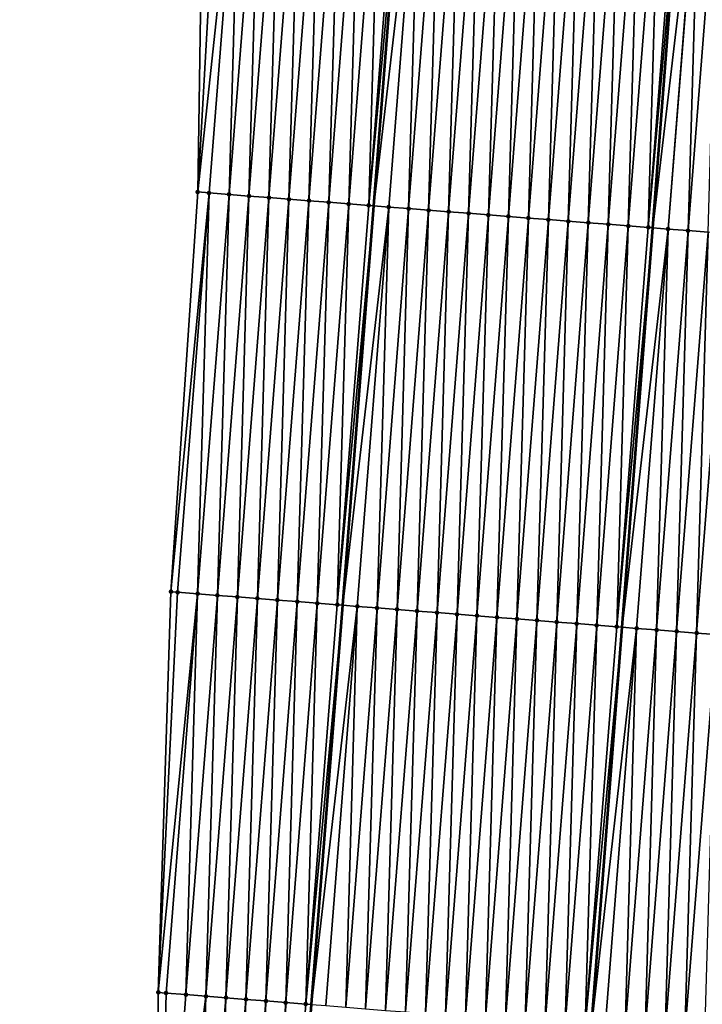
# Model space of a CAD drawing. Header units: feet. Extents: x 2017353 to 2024169, y 808050 to 818690.
# Tile 6 of 256: x 2023297 to 2023331, y 808251 to 808300. Entities that reach past the tile are written whole.
import ezdxf

# ---------------------------------------------------------------- set-up
doc = ezdxf.new("R2010")
doc.units = ezdxf.units.FT
doc.header["$MEASUREMENT"] = 0
for name, color, linetype, lineweight in [('EP_Travel Lane', 172, 'Continuous', 53), ('SB-Road Shots', 141, 'Continuous', 100), ('SB-Road X-Section', 40, 'Continuous', 13), ('STRIPING', 60, 'Continuous', 53)]:
    doc.layers.add(name, color=color, linetype=linetype, lineweight=lineweight)
doc.layers.add('I-77-MM15-17_SB-Surface-BORDER', color=7, linetype='Continuous')
doc.layers.add('I-77-MM15-17_SB-Surface-TIN', color=7, linetype='Continuous')

msp = doc.modelspace()

# ---------------------------------------------------------------- linework, layer by layer
at = {"layer": 'EP_Travel Lane'}
msp.add_polyline3d([(2023297.144549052, 808053.1801918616, 262.108566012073), (2023298.465888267, 808071.3906786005, 261.7733498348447), (2023299.91304432, 808091.3351529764, 261.4158986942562), (2023301.360191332, 808111.2795027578, 261.0518906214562), (2023302.807317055, 808131.2235591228, 260.6724204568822), (2023304.254431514, 808151.1674602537, 260.2847669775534), (2023305.701522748, 808171.1110412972, 259.8802588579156), (2023307.148635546, 808191.05491953, 259.4914116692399), (2023308.595765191, 808210.9990299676, 259.1147900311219), (2023310.154967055, 808231.0268265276, 258.8486127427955), (2023311.716789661, 808250.964768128, 258.6502714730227), (2023313.27859072, 808270.9024346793, 258.4243651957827), (2023314.840405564, 808290.8402771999, 258.2161055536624), (2023316.402233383, 808310.7782853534, 258.0244667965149)], dxfattribs=at)
at = {"layer": 'I-77-MM15-17_SB-Surface-BORDER', "color": 3, "linetype": 'Continuous', "lineweight": -3}
msp.add_polyline3d([(2023302.276685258, 808211.470397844, 258.7962262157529), (2023303.975671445, 808231.5116485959, 258.5690934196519), (2023304.063230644, 808251.5668615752, 258.4638281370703), (2023304.696614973, 808271.5777056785, 258.2293187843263), (2023306.042472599, 808291.53268927, 258.0309636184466), (2023306.336324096, 808311.5707349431, 257.8371420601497)], dxfattribs=at)
at = {"layer": 'I-77-MM15-17_SB-Surface-TIN', "color": 128, "linetype": 'Continuous', "lineweight": -3}
for points in [[(2023306.042472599, 808291.53268927, 258.0309636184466), (2023307.180955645, 808311.5042243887, 257.8512624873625), (2023306.336324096, 808311.5707349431, 257.8371420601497)], [(2023306.042472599, 808291.53268927, 258.0309636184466), (2023308.177869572, 808311.4257218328, 257.867877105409), (2023307.180955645, 808311.5042243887, 257.8512624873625)], [(2023306.042472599, 808291.53268927, 258.0309636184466), (2023306.60456745, 808291.4884667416, 258.0443160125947), (2023308.177869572, 808311.4257218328, 257.867877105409)], [(2023306.60456745, 808291.4884667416, 258.0443160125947), (2023307.601486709, 808291.4100317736, 258.0677133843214), (2023308.177869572, 808311.4257218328, 257.867877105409)], [(2023307.601486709, 808291.4100317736, 258.0677133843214), (2023309.174786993, 808311.3472635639, 257.8889361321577), (2023308.177869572, 808311.4257218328, 257.867877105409)], [(2023307.601486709, 808291.4100317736, 258.0677133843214), (2023308.598404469, 808291.3315777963, 258.0892030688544), (2023309.174786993, 808311.3472635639, 257.8889361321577)], [(2023308.598404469, 808291.3315777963, 258.0892030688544), (2023310.171705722, 808311.2688218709, 257.9116586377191), (2023309.174786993, 808311.3472635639, 257.8889361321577)], [(2023308.598404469, 808291.3315777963, 258.0892030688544), (2023309.595321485, 808291.2531143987, 258.1097474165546), (2023310.171705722, 808311.2688218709, 257.9116586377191)], [(2023309.595321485, 808291.2531143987, 258.1097474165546), (2023311.168620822, 808311.1903341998, 257.9297670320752), (2023310.171705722, 808311.2688218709, 257.9116586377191)], [(2023309.595321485, 808291.2531143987, 258.1097474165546), (2023310.592237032, 808291.1746323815, 258.1284231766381), (2023311.168620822, 808311.1903341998, 257.9297670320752)], [(2023310.592237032, 808291.1746323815, 258.1284231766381), (2023312.16553679, 808311.1118575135, 257.9489777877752), (2023311.168620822, 808311.1903341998, 257.9297670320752)], [(2023310.592237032, 808291.1746323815, 258.1284231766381), (2023311.589152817, 808291.0961533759, 258.1474011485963), (2023312.16553679, 808311.1118575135, 257.9489777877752)], [(2023311.589152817, 808291.0961533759, 258.1474011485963), (2023313.162452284, 808311.033374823, 257.9675859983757), (2023312.16553679, 808311.1118575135, 257.9489777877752)], [(2023311.589152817, 808291.0961533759, 258.1474011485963), (2023312.586069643, 808291.0176875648, 258.1677032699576), (2023313.162452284, 808311.033374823, 257.9675859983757)], [(2023312.586069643, 808291.0176875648, 258.1677032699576), (2023314.159365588, 808310.9548643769, 257.9834087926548), (2023313.162452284, 808311.033374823, 257.9675859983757)], [(2023312.586069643, 808291.0176875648, 258.1677032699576), (2023313.582986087, 808290.9392169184, 258.1875201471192), (2023314.159365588, 808310.9548643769, 257.9834087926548)], [(2023313.582986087, 808290.9392169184, 258.1875201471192), (2023315.156281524, 808310.8763872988, 258.0025802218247), (2023314.159365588, 808310.9548643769, 257.9834087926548)], [(2023313.582986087, 808290.9392169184, 258.1875201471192), (2023314.579904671, 808290.8607733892, 258.2100583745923), (2023315.156281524, 808310.8763872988, 258.0025802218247)], [(2023314.579904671, 808290.8607733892, 258.2100583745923), (2023316.153196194, 808310.7978941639, 258.0201402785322), (2023315.156281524, 808310.8763872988, 258.0025802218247)], [(2023314.579904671, 808290.8607733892, 258.2100583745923), (2023316.402233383, 808310.7782853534, 258.0244667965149), (2023316.153196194, 808310.7978941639, 258.0201402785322)], [(2023314.579904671, 808290.8607733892, 258.2100583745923), (2023314.840405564, 808290.8402771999, 258.2161055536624), (2023316.402233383, 808310.7782853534, 258.0244667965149)], [(2023317.150110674, 808310.7193986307, 258.0374596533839), (2023316.402233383, 808310.7782853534, 258.0244667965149), (2023314.840405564, 808290.8402771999, 258.2161055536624)], [(2023315.57682373, 808290.782335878, 258.2332005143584), (2023317.150110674, 808310.7193986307, 258.0374596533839), (2023314.840405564, 808290.8402771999, 258.2161055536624)], [(2023315.57682373, 808290.782335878, 258.2332005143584), (2023316.573736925, 808290.7038240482, 258.2488844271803), (2023317.150110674, 808310.7193986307, 258.0374596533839)], [(2023316.573736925, 808290.7038240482, 258.2488844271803), (2023318.147022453, 808310.6408688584, 258.0513429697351), (2023317.150110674, 808310.7193986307, 258.0374596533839)], [(2023316.573736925, 808290.7038240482, 258.2488844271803), (2023317.570648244, 808290.62528846, 258.2621840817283), (2023318.147022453, 808310.6408688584, 258.0513429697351)], [(2023317.570648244, 808290.62528846, 258.2621840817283), (2023319.143935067, 808310.5623496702, 258.0662884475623), (2023318.147022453, 808310.6408688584, 258.0513429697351)], [(2023317.570648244, 808290.62528846, 258.2621840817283), (2023318.567562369, 808290.5467884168, 258.2790508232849), (2023319.143935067, 808310.5623496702, 258.0662884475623)], [(2023318.567562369, 808290.5467884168, 258.2790508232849), (2023320.140848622, 808310.483842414, 258.0824313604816), (2023319.143935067, 808310.5623496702, 258.0662884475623)], [(2023318.567562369, 808290.5467884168, 258.2790508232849), (2023319.564477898, 808290.4683061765, 258.2977041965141), (2023320.140848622, 808310.483842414, 258.0824313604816)], [(2023319.564477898, 808290.4683061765, 258.2977041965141), (2023321.137762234, 808310.4053358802, 258.098646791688), (2023320.140848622, 808310.483842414, 258.0824313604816)], [(2023319.564477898, 808290.4683061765, 258.2977041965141), (2023320.561393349, 808290.3898229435, 258.3162579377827), (2023321.137762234, 808310.4053358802, 258.098646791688)], [(2023320.561393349, 808290.3898229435, 258.3162579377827), (2023322.134678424, 808310.326862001, 258.1181392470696), (2023321.137762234, 808310.4053358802, 258.098646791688)], [(2023320.561393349, 808290.3898229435, 258.3162579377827), (2023321.558310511, 808290.3113613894, 258.3369872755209), (2023322.134678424, 808310.326862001, 258.1181392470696)], [(2023321.558310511, 808290.3113613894, 258.3369872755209), (2023323.131596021, 808310.2484059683, 258.1394226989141), (2023322.134678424, 808310.326862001, 258.1181392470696)], [(2023321.558310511, 808290.3113613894, 258.3369872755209), (2023322.555227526, 808290.2328979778, 258.3575301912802), (2023323.131596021, 808310.2484059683, 258.1394226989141)], [(2023322.555227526, 808290.2328979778, 258.3575301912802), (2023324.12851195, 808310.1699287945, 258.1585845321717), (2023323.131596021, 808310.2484059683, 258.1394226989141)], [(2023322.555227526, 808290.2328979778, 258.3575301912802), (2023323.552140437, 808290.1543825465, 258.3728526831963), (2023324.12851195, 808310.1699287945, 258.1585845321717)], [(2023323.552140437, 808290.1543825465, 258.3728526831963), (2023325.12542348, 808310.0913958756, 258.1721520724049), (2023324.12851195, 808310.1699287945, 258.1585845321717)], [(2023323.552140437, 808290.1543825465, 258.3728526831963), (2023324.54905265, 808290.0758582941, 258.3872899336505), (2023325.12542348, 808310.0913958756, 258.1721520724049)], [(2023324.54905265, 808290.0758582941, 258.3872899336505), (2023326.122334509, 808310.0128566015, 258.1850818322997), (2023325.12542348, 808310.0913958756, 258.1721520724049)], [(2023324.54905265, 808290.0758582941, 258.3872899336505), (2023325.545967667, 808289.9973695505, 258.4052906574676), (2023326.122334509, 808310.0128566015, 258.1850818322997)], [(2023325.545967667, 808289.9973695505, 258.4052906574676), (2023327.119248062, 808309.9343493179, 258.201222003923), (2023326.122334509, 808310.0128566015, 258.1850818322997)], [(2023325.545967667, 808289.9973695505, 258.4052906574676), (2023326.542884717, 808289.9189065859, 258.4258784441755), (2023327.119248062, 808309.9343493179, 258.201222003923)], [(2023326.542884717, 808289.9189065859, 258.4258784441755), (2023328.116165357, 808309.8558894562, 258.2221211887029), (2023327.119248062, 808309.9343493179, 258.201222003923)], [(2023326.542884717, 808289.9189065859, 258.4258784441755), (2023327.539804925, 808289.8404836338, 258.4504816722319), (2023328.116165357, 808309.8558894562, 258.2221211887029)], [(2023327.539804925, 808289.8404836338, 258.4504816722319), (2023329.113083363, 808309.7774385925, 258.243923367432), (2023328.116165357, 808309.8558894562, 258.2221211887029)], [(2023327.539804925, 808289.8404836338, 258.4504816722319), (2023328.53672598, 808289.7620714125, 258.4761617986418), (2023329.113083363, 808309.7774385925, 258.243923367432)], [(2023328.53672598, 808289.7620714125, 258.4761617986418), (2023330.110002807, 808309.6990059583, 258.2675549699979), (2023329.113083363, 808309.7774385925, 258.243923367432)], [(2023328.53672598, 808289.7620714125, 258.4761617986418), (2023330.301473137, 808309.683935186, 258.2714110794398), (2023330.110002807, 808309.6990059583, 258.2675549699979)], [(2023328.53672598, 808289.7620714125, 258.4761617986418), (2023328.768477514, 808289.7438140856, 258.4792342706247), (2023330.301473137, 808309.683935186, 258.2714110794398)], [(2023331.106919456, 808309.6205379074, 258.2876323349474), (2023330.301473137, 808309.683935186, 258.2714110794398), (2023328.768477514, 808289.7438140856, 258.4792342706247)], [(2023329.533637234, 808289.6835349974, 258.4893784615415), (2023331.106919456, 808309.6205379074, 258.2876323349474), (2023328.768477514, 808289.7438140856, 258.4792342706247)], [(2023329.533637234, 808289.6835349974, 258.4893784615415), (2023331.11118389, 808309.6202021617, 258.2877093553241), (2023331.106919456, 808309.6205379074, 258.2876323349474)], [(2023329.533637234, 808289.6835349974, 258.4893784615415), (2023330.530547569, 808289.6049869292, 258.5014256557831), (2023331.11118389, 808309.6202021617, 258.2877093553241)], [(2023330.530547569, 808289.6049869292, 258.5014256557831), (2023332.103831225, 808309.5420080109, 258.3015031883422), (2023331.11118389, 808309.6202021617, 258.2877093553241)], [(2023330.530547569, 808289.6049869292, 258.5014256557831), (2023331.527458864, 808289.5264510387, 258.5146949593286), (2023332.103831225, 808309.5420080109, 258.3015031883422)], [(2023304.696614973, 808271.5777056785, 258.2293187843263), (2023306.60456745, 808291.4884667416, 258.0443160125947), (2023306.042472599, 808291.53268927, 258.0309636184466)], [(2023304.696614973, 808271.5777056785, 258.2293187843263), (2023305.031278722, 808271.5513813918, 258.2377886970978), (2023306.60456745, 808291.4884667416, 258.0443160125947)], [(2023305.031278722, 808271.5513813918, 258.2377886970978), (2023306.028200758, 808271.4729815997, 258.264716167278), (2023306.60456745, 808291.4884667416, 258.0443160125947)], [(2023306.028200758, 808271.4729815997, 258.264716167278), (2023307.601486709, 808291.4100317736, 258.0677133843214), (2023306.60456745, 808291.4884667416, 258.0443160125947)], [(2023306.028200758, 808271.4729815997, 258.264716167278), (2023307.025123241, 808271.3945874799, 258.2922128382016), (2023307.601486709, 808291.4100317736, 258.0677133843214)], [(2023307.025123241, 808271.3945874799, 258.2922128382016), (2023308.598404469, 808291.3315777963, 258.0892030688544), (2023307.601486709, 808291.4100317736, 258.0677133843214)], [(2023307.025123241, 808271.3945874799, 258.2922128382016), (2023308.022043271, 808271.3161622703, 258.3165895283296), (2023308.598404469, 808291.3315777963, 258.0892030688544)], [(2023308.022043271, 808271.3161622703, 258.3165895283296), (2023309.595321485, 808291.2531143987, 258.1097474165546), (2023308.598404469, 808291.3315777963, 258.0892030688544)], [(2023308.022043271, 808271.3161622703, 258.3165895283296), (2023309.018959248, 808271.2376857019, 258.3358121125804), (2023309.595321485, 808291.2531143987, 258.1097474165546)], [(2023309.018959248, 808271.2376857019, 258.3358121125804), (2023310.592237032, 808291.1746323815, 258.1284231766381), (2023309.595321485, 808291.2531143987, 258.1097474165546)], [(2023309.018959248, 808271.2376857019, 258.3358121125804), (2023310.015873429, 808271.1591863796, 258.35275121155), (2023310.592237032, 808291.1746323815, 258.1284231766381)], [(2023310.015873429, 808271.1591863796, 258.35275121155), (2023311.589152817, 808291.0961533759, 258.1474011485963), (2023310.592237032, 808291.1746323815, 258.1284231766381)], [(2023310.015873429, 808271.1591863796, 258.35275121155), (2023311.012789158, 808271.0807066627, 258.3716578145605), (2023311.589152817, 808291.0961533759, 258.1474011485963)], [(2023311.012789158, 808271.0807066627, 258.3716578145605), (2023312.586069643, 808291.0176875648, 258.1677032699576), (2023311.589152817, 808291.0961533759, 258.1474011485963)], [(2023311.012789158, 808271.0807066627, 258.3716578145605), (2023312.009706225, 808271.0022439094, 258.3922668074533), (2023312.586069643, 808291.0176875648, 258.1677032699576)], [(2023312.009706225, 808271.0022439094, 258.3922668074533), (2023313.582986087, 808290.9392169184, 258.1875201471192), (2023312.586069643, 808291.0176875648, 258.1677032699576)], [(2023312.009706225, 808271.0022439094, 258.3922668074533), (2023313.006627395, 808270.923833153, 258.4180939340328), (2023313.582986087, 808290.9392169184, 258.1875201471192)], [(2023313.006627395, 808270.923833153, 258.4180939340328), (2023314.579904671, 808290.8607733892, 258.2100583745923), (2023313.582986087, 808290.9392169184, 258.1875201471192)], [(2023313.006627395, 808270.923833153, 258.4180939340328), (2023314.840405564, 808290.8402771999, 258.2161055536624), (2023314.579904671, 808290.8607733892, 258.2100583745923)], [(2023313.006627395, 808270.923833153, 258.4180939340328), (2023313.27859072, 808270.9024346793, 258.4243651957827), (2023314.840405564, 808290.8402771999, 258.2161055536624)], [(2023315.57682373, 808290.782335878, 258.2332005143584), (2023314.840405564, 808290.8402771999, 258.2161055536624), (2023313.27859072, 808270.9024346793, 258.4243651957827)], [(2023314.003546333, 808270.8453941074, 258.4410821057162), (2023315.57682373, 808290.782335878, 258.2332005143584), (2023313.27859072, 808270.9024346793, 258.4243651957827)], [(2023314.003546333, 808270.8453941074, 258.4410821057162), (2023315.000459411, 808270.7668807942, 258.4566171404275), (2023315.57682373, 808290.782335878, 258.2332005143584)], [(2023315.000459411, 808270.7668807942, 258.4566171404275), (2023316.573736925, 808290.7038240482, 258.2488844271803), (2023315.57682373, 808290.782335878, 258.2332005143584)], [(2023315.000459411, 808270.7668807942, 258.4566171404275), (2023315.997374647, 808270.6883948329, 258.4748970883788), (2023316.573736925, 808290.7038240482, 258.2488844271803)], [(2023315.997374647, 808270.6883948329, 258.4748970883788), (2023317.570648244, 808290.62528846, 258.2621840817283), (2023316.573736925, 808290.7038240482, 258.2488844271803)], [(2023315.997374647, 808270.6883948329, 258.4748970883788), (2023316.994287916, 808270.6098839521, 258.4906762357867), (2023317.570648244, 808290.62528846, 258.2621840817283)], [(2023316.994287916, 808270.6098839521, 258.4906762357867), (2023318.567562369, 808290.5467884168, 258.2790508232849), (2023317.570648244, 808290.62528846, 258.2621840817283)], [(2023316.994287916, 808270.6098839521, 258.4906762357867), (2023317.991199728, 808270.5313546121, 258.5046029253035), (2023318.567562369, 808290.5467884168, 258.2790508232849)], [(2023317.991199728, 808270.5313546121, 258.5046029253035), (2023319.564477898, 808290.4683061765, 258.2977041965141), (2023318.567562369, 808290.5467884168, 258.2790508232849)], [(2023317.991199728, 808270.5313546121, 258.5046029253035), (2023318.98811388, 808270.4528549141, 258.5215043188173), (2023319.564477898, 808290.4683061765, 258.2977041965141)], [(2023318.98811388, 808270.4528549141, 258.5215043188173), (2023320.561393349, 808290.3898229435, 258.3162579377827), (2023319.564477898, 808290.4683061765, 258.2977041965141)], [(2023318.98811388, 808270.4528549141, 258.5215043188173), (2023319.985030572, 808270.374387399, 258.5416354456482), (2023320.561393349, 808290.3898229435, 258.3162579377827)], [(2023319.985030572, 808270.374387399, 258.5416354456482), (2023321.558310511, 808290.3113613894, 258.3369872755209), (2023320.561393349, 808290.3898229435, 258.3162579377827)], [(2023319.985030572, 808270.374387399, 258.5416354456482), (2023320.981948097, 808270.2959304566, 258.5628275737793), (2023321.558310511, 808290.3113613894, 258.3369872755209)], [(2023320.981948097, 808270.2959304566, 258.5628275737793), (2023322.555227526, 808290.2328979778, 258.3575301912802), (2023321.558310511, 808290.3113613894, 258.3369872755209)], [(2023320.981948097, 808270.2959304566, 258.5628275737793), (2023321.978863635, 808270.2174483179, 258.5814911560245), (2023322.555227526, 808290.2328979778, 258.3575301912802)], [(2023321.978863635, 808270.2174483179, 258.5814911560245), (2023323.552140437, 808290.1543825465, 258.3728526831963), (2023322.555227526, 808290.2328979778, 258.3575301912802)], [(2023321.978863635, 808270.2174483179, 258.5814911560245), (2023322.975777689, 808270.1389473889, 258.5982690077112), (2023323.552140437, 808290.1543825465, 258.3728526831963)], [(2023322.975777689, 808270.1389473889, 258.5982690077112), (2023324.54905265, 808290.0758582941, 258.3872899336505), (2023323.552140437, 808290.1543825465, 258.3728526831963)], [(2023322.975777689, 808270.1389473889, 258.5982690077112), (2023323.972693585, 808270.060469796, 258.6173887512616), (2023324.54905265, 808290.0758582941, 258.3872899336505)], [(2023323.972693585, 808270.060469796, 258.6173887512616), (2023325.545967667, 808289.9973695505, 258.4052906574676), (2023324.54905265, 808290.0758582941, 258.3872899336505)], [(2023323.972693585, 808270.060469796, 258.6173887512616), (2023324.969609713, 808269.981995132, 258.6368024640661), (2023325.545967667, 808289.9973695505, 258.4052906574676)], [(2023324.969609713, 808269.981995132, 258.6368024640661), (2023326.542884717, 808289.9189065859, 258.4258784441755), (2023325.545967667, 808289.9973695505, 258.4052906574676)], [(2023324.969609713, 808269.981995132, 258.6368024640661), (2023325.966527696, 808269.903543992, 258.6585768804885), (2023326.542884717, 808289.9189065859, 258.4258784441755)], [(2023325.966527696, 808269.903543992, 258.6585768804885), (2023327.539804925, 808289.8404836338, 258.4504816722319), (2023326.542884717, 808289.9189065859, 258.4258784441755)], [(2023325.966527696, 808269.903543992, 258.6585768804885), (2023326.96344777, 808269.8251193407, 258.6830096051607), (2023327.539804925, 808289.8404836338, 258.4504816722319)], [(2023326.96344777, 808269.8251193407, 258.6830096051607), (2023328.53672598, 808289.7620714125, 258.4761617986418), (2023327.539804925, 808289.8404836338, 258.4504816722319)], [(2023326.96344777, 808269.8251193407, 258.6830096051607), (2023328.768477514, 808289.7438140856, 258.4792342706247), (2023328.53672598, 808289.7620714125, 258.4761617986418)], [(2023326.96344777, 808269.8251193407, 258.6830096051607), (2023327.235483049, 808269.8037080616, 258.6885700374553), (2023328.768477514, 808289.7438140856, 258.4792342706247)], [(2023329.533637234, 808289.6835349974, 258.4893784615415), (2023328.768477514, 808289.7438140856, 258.4792342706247), (2023327.235483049, 808269.8037080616, 258.6885700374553)], [(2023327.960364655, 808269.7466542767, 258.7033867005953), (2023329.533637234, 808289.6835349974, 258.4893784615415), (2023327.235483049, 808269.8037080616, 258.6885700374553)], [(2023327.960364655, 808269.7466542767, 258.7033867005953), (2023328.957277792, 808269.6681417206, 258.7189977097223), (2023329.533637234, 808289.6835349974, 258.4893784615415)], [(2023328.957277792, 808269.6681417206, 258.7189977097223), (2023330.530547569, 808289.6049869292, 258.5014256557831), (2023329.533637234, 808289.6835349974, 258.4893784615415)], [(2023328.957277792, 808269.6681417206, 258.7189977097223), (2023329.954190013, 808269.5896175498, 258.7334431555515), (2023330.530547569, 808289.6049869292, 258.5014256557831)], [(2023329.954190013, 808269.5896175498, 258.7334431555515), (2023331.527458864, 808289.5264510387, 258.5146949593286), (2023330.530547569, 808289.6049869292, 258.5014256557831)], [(2023329.954190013, 808269.5896175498, 258.7334431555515), (2023330.951102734, 808269.5110997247, 258.7485254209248), (2023331.527458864, 808289.5264510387, 258.5146949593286)], [(2023330.951102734, 808269.5110997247, 258.7485254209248), (2023332.524370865, 808289.447924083, 258.5288609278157), (2023331.527458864, 808289.5264510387, 258.5146949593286)], [(2023330.951102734, 808269.5110997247, 258.7485254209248), (2023331.948017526, 808269.4326081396, 258.7662409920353), (2023332.524370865, 808289.447924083, 258.5288609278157)], [(2023304.063230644, 808251.5668615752, 258.4638281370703), (2023305.031278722, 808271.5513813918, 258.2377886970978), (2023304.696614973, 808271.5777056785, 258.2293187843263)], [(2023304.063230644, 808251.5668615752, 258.4638281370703), (2023306.028200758, 808271.4729815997, 258.264716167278), (2023305.031278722, 808271.5513813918, 258.2377886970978)], [(2023304.063230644, 808251.5668615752, 258.4638281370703), (2023304.454925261, 808251.536063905, 258.4749985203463), (2023306.028200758, 808271.4729815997, 258.264716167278)], [(2023304.454925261, 808251.536063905, 258.4749985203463), (2023305.451849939, 808251.4576976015, 258.505287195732), (2023306.028200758, 808271.4729815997, 258.264716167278)], [(2023305.451849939, 808251.4576976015, 258.505287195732), (2023307.025123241, 808271.3945874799, 258.2922128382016), (2023306.028200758, 808271.4729815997, 258.264716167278)], [(2023305.451849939, 808251.4576976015, 258.505287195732), (2023306.448772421, 808251.3793034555, 258.5327817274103), (2023307.025123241, 808271.3945874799, 258.2922128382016)], [(2023306.448772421, 808251.3793034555, 258.5327817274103), (2023308.022043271, 808271.3161622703, 258.3165895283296), (2023307.025123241, 808271.3945874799, 258.2922128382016)], [(2023306.448772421, 808251.3793034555, 258.5327817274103), (2023307.445693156, 808251.3008871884, 258.5580562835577), (2023308.022043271, 808271.3161622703, 258.3165895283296)], [(2023307.445693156, 808251.3008871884, 258.5580562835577), (2023309.018959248, 808271.2376857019, 258.3358121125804), (2023308.022043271, 808271.3161622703, 258.3165895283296)], [(2023307.445693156, 808251.3008871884, 258.5580562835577), (2023308.442609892, 808251.2224202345, 258.578244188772), (2023309.018959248, 808271.2376857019, 258.3358121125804)], [(2023308.442609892, 808251.2224202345, 258.578244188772), (2023310.015873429, 808271.1591863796, 258.35275121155), (2023309.018959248, 808271.2376857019, 258.3358121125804)], [(2023308.442609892, 808251.2224202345, 258.578244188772), (2023309.439523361, 808251.143911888, 258.5942781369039), (2023310.015873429, 808271.1591863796, 258.35275121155)], [(2023309.439523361, 808251.143911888, 258.5942781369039), (2023311.012789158, 808271.0807066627, 258.3716578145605), (2023310.015873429, 808271.1591863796, 258.35275121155)], [(2023309.439523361, 808251.143911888, 258.5942781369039), (2023310.436443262, 808251.06548504, 258.6184908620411), (2023311.012789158, 808271.0807066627, 258.3716578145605)], [(2023310.436443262, 808251.06548504, 258.6184908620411), (2023312.009706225, 808271.0022439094, 258.3922668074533), (2023311.012789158, 808271.0807066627, 258.3716578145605)], [(2023310.436443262, 808251.06548504, 258.6184908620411), (2023311.433365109, 808250.9870828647, 258.6451796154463), (2023312.009706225, 808271.0022439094, 258.3922668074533)], [(2023311.433365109, 808250.9870828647, 258.6451796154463), (2023313.006627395, 808270.923833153, 258.4180939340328), (2023312.009706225, 808271.0022439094, 258.3922668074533)], [(2023311.433365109, 808250.9870828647, 258.6451796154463), (2023313.27859072, 808270.9024346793, 258.4243651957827), (2023313.006627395, 808270.923833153, 258.4180939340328)], [(2023311.433365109, 808250.9870828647, 258.6451796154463), (2023311.716789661, 808250.964768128, 258.6502714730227), (2023313.27859072, 808270.9024346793, 258.4243651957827)], [(2023314.003546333, 808270.8453941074, 258.4410821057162), (2023313.27859072, 808270.9024346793, 258.4243651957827), (2023311.716789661, 808250.964768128, 258.6502714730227)], [(2023312.430280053, 808250.9085932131, 258.6630896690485), (2023314.003546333, 808270.8453941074, 258.4410821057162), (2023311.716789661, 808250.964768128, 258.6502714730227)], [(2023312.430280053, 808250.9085932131, 258.6630896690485), (2023313.427191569, 808250.8300601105, 258.676639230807), (2023314.003546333, 808270.8453941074, 258.4410821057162)], [(2023313.427191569, 808250.8300601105, 258.676639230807), (2023315.000459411, 808270.7668807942, 258.4566171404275), (2023314.003546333, 808270.8453941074, 258.4410821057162)], [(2023313.427191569, 808250.8300601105, 258.676639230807), (2023314.424106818, 808250.7515743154, 258.6949363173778), (2023315.000459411, 808270.7668807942, 258.4566171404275)], [(2023314.424106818, 808250.7515743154, 258.6949363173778), (2023315.997374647, 808270.6883948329, 258.4748970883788), (2023315.000459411, 808270.7668807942, 258.4566171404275)], [(2023314.424106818, 808250.7515743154, 258.6949363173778), (2023315.421019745, 808250.6730590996, 258.7102809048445), (2023315.997374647, 808270.6883948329, 258.4748970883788)], [(2023315.421019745, 808250.6730590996, 258.7102809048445), (2023316.994287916, 808270.6098839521, 258.4906762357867), (2023315.997374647, 808270.6883948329, 258.4748970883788)], [(2023315.421019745, 808250.6730590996, 258.7102809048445), (2023316.417935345, 808250.5945777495, 258.7290240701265), (2023316.994287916, 808270.6098839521, 258.4906762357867)], [(2023316.417935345, 808250.5945777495, 258.7290240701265), (2023317.991199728, 808270.5313546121, 258.5046029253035), (2023316.994287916, 808270.6098839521, 258.4906762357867)], [(2023316.417935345, 808250.5945777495, 258.7290240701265), (2023317.414854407, 808250.5161402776, 258.752170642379), (2023317.991199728, 808270.5313546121, 258.5046029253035)], [(2023317.414854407, 808250.5161402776, 258.752170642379), (2023318.98811388, 808270.4528549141, 258.5215043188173), (2023317.991199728, 808270.5313546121, 258.5046029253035)], [(2023317.414854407, 808250.5161402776, 258.752170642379), (2023318.411774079, 808250.4377105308, 258.7760924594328), (2023318.98811388, 808270.4528549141, 258.5215043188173)], [(2023318.411774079, 808250.4377105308, 258.7760924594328), (2023319.985030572, 808270.374387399, 258.5416354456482), (2023318.98811388, 808270.4528549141, 258.5215043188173)], [(2023318.411774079, 808250.4377105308, 258.7760924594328), (2023319.40869105, 808250.3592465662, 258.7965803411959), (2023319.985030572, 808270.374387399, 258.5416354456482)], [(2023319.40869105, 808250.3592465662, 258.7965803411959), (2023320.981948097, 808270.2959304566, 258.5628275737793), (2023319.985030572, 808270.374387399, 258.5416354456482)], [(2023319.40869105, 808250.3592465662, 258.7965803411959), (2023320.405604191, 808250.2807340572, 258.812196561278), (2023320.981948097, 808270.2959304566, 258.5628275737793)], [(2023320.405604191, 808250.2807340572, 258.812196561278), (2023321.978863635, 808270.2174483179, 258.5814911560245), (2023320.981948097, 808270.2959304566, 258.5628275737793)], [(2023320.405604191, 808250.2807340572, 258.812196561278), (2023321.402516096, 808250.2022058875, 258.8262411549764), (2023321.978863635, 808270.2174483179, 258.5814911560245)], [(2023321.402516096, 808250.2022058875, 258.8262411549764), (2023322.975777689, 808270.1389473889, 258.5982690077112), (2023321.978863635, 808270.2174483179, 258.5814911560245)], [(2023321.402516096, 808250.2022058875, 258.8262411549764), (2023322.399434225, 808250.123756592, 258.848201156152), (2023322.975777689, 808270.1389473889, 258.5982690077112)], [(2023322.399434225, 808250.123756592, 258.848201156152), (2023323.972693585, 808270.060469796, 258.6173887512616), (2023322.975777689, 808270.1389473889, 258.5982690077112)], [(2023322.399434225, 808250.123756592, 258.848201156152), (2023323.396356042, 808250.045354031, 258.874851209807), (2023323.972693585, 808270.060469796, 258.6173887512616)], [(2023323.396356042, 808250.045354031, 258.874851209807), (2023324.969609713, 808269.981995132, 258.6368024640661), (2023323.972693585, 808270.060469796, 258.6173887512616)], [(2023323.396356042, 808250.045354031, 258.874851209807), (2023324.393276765, 808249.9669376, 258.9001093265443), (2023324.969609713, 808269.981995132, 258.6368024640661)], [(2023324.393276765, 808249.9669376, 258.9001093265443), (2023325.966527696, 808269.903543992, 258.6585768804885), (2023324.969609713, 808269.981995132, 258.6368024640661)], [(2023324.393276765, 808249.9669376, 258.9001093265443), (2023325.390193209, 808249.8884669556, 258.9199268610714), (2023325.966527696, 808269.903543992, 258.6585768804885)], [(2023325.390193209, 808249.8884669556, 258.9199268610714), (2023326.96344777, 808269.8251193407, 258.6830096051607), (2023325.966527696, 808269.903543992, 258.6585768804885)], [(2023325.390193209, 808249.8884669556, 258.9199268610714), (2023327.235483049, 808269.8037080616, 258.6885700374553), (2023326.96344777, 808269.8251193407, 258.6830096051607)], [(2023325.390193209, 808249.8884669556, 258.9199268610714), (2023325.702509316, 808249.863871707, 258.9249586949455), (2023327.235483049, 808269.8037080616, 258.6885700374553)], [(2023327.960364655, 808269.7466542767, 258.7033867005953), (2023327.235483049, 808269.8037080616, 258.6885700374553), (2023325.702509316, 808249.863871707, 258.9249586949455)], [(2023326.3871067, 808249.809958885, 258.9359884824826), (2023327.960364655, 808269.7466542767, 258.7033867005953), (2023325.702509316, 808249.863871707, 258.9249586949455)], [(2023326.3871067, 808249.809958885, 258.9359884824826), (2023327.384016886, 808249.7314089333, 258.9478471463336), (2023327.960364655, 808269.7466542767, 258.7033867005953)], [(2023327.384016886, 808249.7314089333, 258.9478471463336), (2023328.957277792, 808269.6681417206, 258.7189977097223), (2023327.960364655, 808269.7466542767, 258.7033867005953)], [(2023327.384016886, 808249.7314089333, 258.9478471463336), (2023328.380926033, 808249.6528458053, 258.9583834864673), (2023328.957277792, 808269.6681417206, 258.7189977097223)], [(2023328.380926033, 808249.6528458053, 258.9583834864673), (2023329.954190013, 808269.5896175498, 258.7334431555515), (2023328.957277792, 808269.6681417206, 258.7189977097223)], [(2023328.380926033, 808249.6528458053, 258.9583834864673), (2023329.377836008, 808249.5742931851, 258.9699743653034), (2023329.954190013, 808269.5896175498, 258.7334431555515)], [(2023329.377836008, 808249.5742931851, 258.9699743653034), (2023330.951102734, 808269.5110997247, 258.7485254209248), (2023329.954190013, 808269.5896175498, 258.7334431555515)], [(2023329.377836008, 808249.5742931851, 258.9699743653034), (2023330.37474765, 808249.4957616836, 258.9836845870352), (2023330.951102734, 808269.5110997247, 258.7485254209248)], [(2023330.37474765, 808249.4957616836, 258.9836845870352), (2023331.948017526, 808269.4326081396, 258.7662409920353), (2023330.951102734, 808269.5110997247, 258.7485254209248)], [(2023330.37474765, 808249.4957616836, 258.9836845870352), (2023331.371661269, 808249.4172552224, 258.9999077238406), (2023331.948017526, 808269.4326081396, 258.7662409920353)], [(2023303.975671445, 808231.5116485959, 258.5690934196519), (2023304.454925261, 808251.536063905, 258.4749985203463), (2023304.063230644, 808251.5668615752, 258.4638281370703)], [(2023303.975671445, 808231.5116485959, 258.5690934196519), (2023305.451849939, 808251.4576976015, 258.505287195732), (2023304.454925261, 808251.536063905, 258.4749985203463)], [(2023303.975671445, 808231.5116485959, 258.5690934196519), (2023306.448772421, 808251.3793034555, 258.5327817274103), (2023305.451849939, 808251.4576976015, 258.505287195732)], [(2023303.975671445, 808231.5116485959, 258.5690934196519), (2023304.875389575, 808231.4410254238, 258.6065921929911), (2023306.448772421, 808251.3793034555, 258.5327817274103)], [(2023304.875389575, 808231.4410254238, 258.6065921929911), (2023305.872323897, 808231.362781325, 258.6491437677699), (2023306.448772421, 808251.3793034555, 258.5327817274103)], [(2023305.872323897, 808231.362781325, 258.6491437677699), (2023307.445693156, 808251.3008871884, 258.5580562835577), (2023306.448772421, 808251.3793034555, 258.5327817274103)], [(2023305.872323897, 808231.362781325, 258.6491437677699), (2023306.869265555, 808231.2846301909, 258.7010248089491), (2023307.445693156, 808251.3008871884, 258.5580562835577)], [(2023306.869265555, 808231.2846301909, 258.7010248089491), (2023308.442609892, 808251.2224202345, 258.578244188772), (2023307.445693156, 808251.3008871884, 258.5580562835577)], [(2023306.869265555, 808231.2846301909, 258.7010248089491), (2023307.866206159, 808231.2064657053, 258.7515659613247), (2023308.442609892, 808251.2224202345, 258.578244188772)], [(2023307.866206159, 808231.2064657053, 258.7515659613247), (2023309.439523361, 808251.143911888, 258.5942781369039), (2023308.442609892, 808251.2224202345, 258.578244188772)], [(2023307.866206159, 808231.2064657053, 258.7515659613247), (2023308.863142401, 808231.1282459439, 258.796559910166), (2023309.439523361, 808251.143911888, 258.5942781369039)], [(2023308.863142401, 808231.1282459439, 258.796559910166), (2023310.436443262, 808251.06548504, 258.6184908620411), (2023309.439523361, 808251.143911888, 258.5942781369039)], [(2023308.863142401, 808231.1282459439, 258.796559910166), (2023309.860077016, 808231.050005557, 258.8394839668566), (2023310.436443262, 808251.06548504, 258.6184908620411)], [(2023309.860077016, 808231.050005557, 258.8394839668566), (2023311.433365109, 808250.9870828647, 258.6451796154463), (2023310.436443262, 808251.06548504, 258.6184908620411)], [(2023309.860077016, 808231.050005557, 258.8394839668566), (2023311.716789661, 808250.964768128, 258.6502714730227), (2023311.433365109, 808250.9870828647, 258.6451796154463)]]:
    msp.add_3dface(points, dxfattribs=at)
at = {"layer": 'SB-Road Shots', "lineweight": 100}
for p in [(2023306.042472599, 808291.53268927, 258.0309636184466), (2023306.60456745, 808291.4884667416, 258.0443160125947), (2023307.601486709, 808291.4100317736, 258.0677133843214), (2023308.598404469, 808291.3315777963, 258.0892030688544), (2023309.595321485, 808291.2531143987, 258.1097474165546), (2023310.592237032, 808291.1746323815, 258.1284231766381), (2023311.589152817, 808291.0961533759, 258.1474011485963), (2023312.586069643, 808291.0176875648, 258.1677032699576), (2023313.582986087, 808290.9392169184, 258.1875201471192), (2023314.579904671, 808290.8607733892, 258.2100583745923), (2023315.57682373, 808290.782335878, 258.2332005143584), (2023316.573736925, 808290.7038240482, 258.2488844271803), (2023317.570648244, 808290.62528846, 258.2621840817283), (2023318.567562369, 808290.5467884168, 258.2790508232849), (2023319.564477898, 808290.4683061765, 258.2977041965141), (2023320.561393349, 808290.3898229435, 258.3162579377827), (2023321.558310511, 808290.3113613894, 258.3369872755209), (2023322.555227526, 808290.2328979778, 258.3575301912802), (2023323.552140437, 808290.1543825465, 258.3728526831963), (2023324.54905265, 808290.0758582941, 258.3872899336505), (2023325.545967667, 808289.9973695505, 258.4052906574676), (2023326.542884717, 808289.9189065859, 258.4258784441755), (2023327.539804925, 808289.8404836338, 258.4504816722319), (2023328.53672598, 808289.7620714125, 258.4761617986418), (2023329.533637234, 808289.6835349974, 258.4893784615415), (2023330.530547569, 808289.6049869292, 258.5014256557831), (2023304.696614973, 808271.5777056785, 258.2293187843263), (2023305.031278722, 808271.5513813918, 258.2377886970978), (2023306.028200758, 808271.4729815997, 258.264716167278), (2023307.025123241, 808271.3945874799, 258.2922128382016), (2023308.022043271, 808271.3161622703, 258.3165895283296), (2023309.018959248, 808271.2376857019, 258.3358121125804), (2023310.015873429, 808271.1591863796, 258.35275121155), (2023311.012789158, 808271.0807066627, 258.3716578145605), (2023312.009706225, 808271.0022439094, 258.3922668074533), (2023313.006627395, 808270.923833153, 258.4180939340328), (2023314.003546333, 808270.8453941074, 258.4410821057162), (2023315.000459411, 808270.7668807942, 258.4566171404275), (2023315.997374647, 808270.6883948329, 258.4748970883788), (2023316.994287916, 808270.6098839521, 258.4906762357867), (2023317.991199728, 808270.5313546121, 258.5046029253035), (2023318.98811388, 808270.4528549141, 258.5215043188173), (2023319.985030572, 808270.374387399, 258.5416354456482), (2023320.981948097, 808270.2959304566, 258.5628275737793), (2023321.978863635, 808270.2174483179, 258.5814911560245), (2023322.975777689, 808270.1389473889, 258.5982690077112), (2023323.972693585, 808270.060469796, 258.6173887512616), (2023324.969609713, 808269.981995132, 258.6368024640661), (2023325.966527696, 808269.903543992, 258.6585768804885), (2023326.96344777, 808269.8251193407, 258.6830096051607), (2023327.960364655, 808269.7466542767, 258.7033867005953), (2023328.957277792, 808269.6681417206, 258.7189977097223), (2023329.954190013, 808269.5896175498, 258.7334431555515), (2023330.951102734, 808269.5110997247, 258.7485254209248), (2023304.063230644, 808251.5668615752, 258.4638281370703), (2023304.454925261, 808251.536063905, 258.4749985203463), (2023305.451849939, 808251.4576976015, 258.505287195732), (2023306.448772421, 808251.3793034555, 258.5327817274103), (2023307.445693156, 808251.3008871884, 258.5580562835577), (2023308.442609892, 808251.2224202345, 258.578244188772), (2023309.439523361, 808251.143911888, 258.5942781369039), (2023310.436443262, 808251.06548504, 258.6184908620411), (2023311.433365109, 808250.9870828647, 258.6451796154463)]:
    msp.add_point(p, dxfattribs=at)
at = {"layer": 'SB-Road X-Section', "extrusion": (-0.07866418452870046, -0.9968510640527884, 0.00999510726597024), "elevation": -964905.4152620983, "flags": 128}
msp.add_lwpolyline([(1953500.330216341, 9903.03483417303), (1953499.33021634, 9903.089019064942), (1953498.33021634, 9903.135103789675), (1953497.33021634, 9903.168961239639), (1953496.330216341, 9903.209025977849), (1953495.330216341, 9903.258280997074), (1953494.330216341, 9903.282255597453), (1953493.33021634, 9903.298873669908), (1953492.330216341, 9903.31578556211), (1953491.330216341, 9903.341084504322), (1953490.33021634, 9903.367619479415), (1953489.330216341, 9903.386314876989), (1953488.33021634, 9903.398563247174), (1953487.330216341, 9903.416800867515), (1953486.330216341, 9903.433857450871), (1953485.33021634, 9903.452814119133), (1953484.330216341, 9903.471034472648), (1953483.405622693, 9903.482137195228), (1953483.337432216, 9903.48196958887), (1953483.33021634, 9903.481934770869), (1953482.577908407, 9903.471810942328), (1953482.330216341, 9903.466966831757), (1953481.33021634, 9903.449071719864), (1953480.330216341, 9903.433460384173), (1953479.33021634, 9903.417998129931), (1953478.330216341, 9903.403520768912), (1953477.33021634, 9903.387228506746), (1953476.330216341, 9903.371747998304), (1953475.330216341, 9903.356683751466), (1953474.330216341, 9903.342517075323), (1953473.330216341, 9903.32924710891), (1953472.330216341, 9903.317199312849), (1953471.330216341, 9903.303981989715), (1953470.33021634, 9903.278300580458), (1953469.33021634, 9903.253696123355), (1953468.330216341, 9903.233107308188), (1953467.330216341, 9903.215105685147), (1953466.330216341, 9903.200667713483), (1953465.330216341, 9903.185344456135), (1953464.330216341, 9903.164800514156), (1953463.330216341, 9903.144070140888), (1953462.330216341, 9903.12551547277), (1953461.330216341, 9903.106861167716), (1953460.33021634, 9903.08999358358), (1953459.330216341, 9903.076693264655), (1953458.330216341, 9903.061008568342), (1953457.330216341, 9903.037865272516), (1953456.330216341, 9903.015325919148), (1953455.330216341, 9902.99550805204), (1953454.330216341, 9902.97520491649), (1953453.330216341, 9902.95622599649), (1953452.330216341, 9902.93754930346), (1953451.33021634, 9902.917003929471), (1953450.330216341, 9902.895513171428), (1953449.330216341, 9902.872114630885), (1953448.766384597, 9902.858761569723)], dxfattribs=at)
at = {"layer": 'SB-Road X-Section', "extrusion": (-0.07866418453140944, -0.9968510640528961, 0.009995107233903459), "elevation": -964885.4152676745, "flags": 128}
msp.add_lwpolyline([(1953499.330213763, 9903.098490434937), (1953498.330213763, 9903.154911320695), (1953497.330213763, 9903.198533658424), (1953496.330213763, 9903.239513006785), (1953495.330213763, 9903.27948459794), (1953494.330213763, 9903.299333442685), (1953493.330213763, 9903.309634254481), (1953492.330213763, 9903.326143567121), (1953491.330213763, 9903.348801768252), (1953490.330213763, 9903.378794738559), (1953489.330213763, 9903.395002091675), (1953488.330213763, 9903.412855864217), (1953487.330213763, 9903.434511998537), (1953486.330213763, 9903.455128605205), (1953485.330213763, 9903.47874790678), (1953484.330213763, 9903.496913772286), (1953483.402325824, 9903.503650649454), (1953483.330213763, 9903.503609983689), (1953483.208611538, 9903.503384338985), (1953482.330213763, 9903.492884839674), (1953482.255182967, 9903.491693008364), (1953481.330213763, 9903.475987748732), (1953480.330213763, 9903.459622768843), (1953479.330213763, 9903.44464859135), (1953478.330213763, 9903.431573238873), (1953477.330213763, 9903.414577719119), (1953476.330213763, 9903.39413265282), (1953475.330213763, 9903.376416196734), (1953474.330213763, 9903.361333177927), (1953473.330213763, 9903.34688701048), (1953472.330213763, 9903.331275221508), (1953471.330213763, 9903.310897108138), (1953470.330213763, 9903.286463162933), (1953469.330213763, 9903.264687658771), (1953468.330213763, 9903.24527297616), (1953467.330213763, 9903.226152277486), (1953466.330213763, 9903.209373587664), (1953465.330213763, 9903.190709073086), (1953464.330213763, 9903.169515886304), (1953463.330213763, 9903.149383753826), (1953462.330213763, 9903.132481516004), (1953461.330213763, 9903.118554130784), (1953460.330213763, 9903.102774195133), (1953459.330213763, 9903.084493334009), (1953458.330213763, 9903.068957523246), (1953457.330213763, 9903.045968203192), (1953456.330213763, 9903.020139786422), (1953455.330213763, 9902.99952976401), (1953454.330213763, 9902.980622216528), (1953453.330213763, 9902.963682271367), (1953452.330213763, 9902.944458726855), (1953451.330213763, 9902.920080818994), (1953450.330213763, 9902.892582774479), (1953449.330213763, 9902.865653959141), (1953448.9945163, 9902.857183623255)], dxfattribs=at)
at = {"layer": 'SB-Road X-Section', "extrusion": (-0.0786641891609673, -0.9968510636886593, 0.009995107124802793), "elevation": -964865.4243404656, "flags": 128}
msp.add_lwpolyline([(1953499.325732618, 9903.19007630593), (1953498.325732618, 9903.22399656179), (1953497.325732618, 9903.239686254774), (1953496.325732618, 9903.270834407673), (1953495.325732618, 9903.306784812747), (1953494.325732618, 9903.329159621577), (1953493.325732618, 9903.342238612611), (1953492.325732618, 9903.36032481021), (1953491.325732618, 9903.380354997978), (1953490.325732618, 9903.401738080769), (1953489.325732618, 9903.419166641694), (1953488.325732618, 9903.434975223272), (1953487.325732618, 9903.453446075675), (1953486.325732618, 9903.476983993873), (1953485.325732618, 9903.497611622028), (1953484.325732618, 9903.514912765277), (1953483.714448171, 9903.518994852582), (1953483.346067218, 9903.517916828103), (1953483.325732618, 9903.517780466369), (1953482.325732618, 9903.504495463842), (1953481.760638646, 9903.494482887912), (1953481.325732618, 9903.486126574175), (1953480.325732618, 9903.47013647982), (1953479.325732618, 9903.458787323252), (1953478.325732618, 9903.445415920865), (1953477.325732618, 9903.427884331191), (1953476.325732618, 9903.411660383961), (1953475.325732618, 9903.397949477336), (1953474.325732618, 9903.386358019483), (1953473.325732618, 9903.375821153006), (1953472.325732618, 9903.36396189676), (1953471.325732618, 9903.34789947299), (1953470.325732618, 9903.328080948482), (1953469.325732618, 9903.30282156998), (1953468.325732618, 9903.276170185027), (1953467.325732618, 9903.254209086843), (1953466.325732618, 9903.24016379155), (1953465.325732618, 9903.224546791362), (1953464.325732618, 9903.204057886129), (1953463.325732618, 9903.180134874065), (1953462.325732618, 9903.15698714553), (1953461.325732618, 9903.138243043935), (1953460.325732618, 9903.122897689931), (1953459.325732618, 9903.104599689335), (1953458.325732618, 9903.09104945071), (1953457.325732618, 9903.073138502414), (1953456.325732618, 9903.046448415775), (1953455.325732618, 9903.022234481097), (1953454.325732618, 9903.006199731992), (1953453.325732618, 9902.986010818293), (1953452.325732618, 9902.960734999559), (1953451.325732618, 9902.933239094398), (1953450.325732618, 9902.902948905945), (1953449.932829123, 9902.89177796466)], dxfattribs=at)
at = {"layer": 'STRIPING'}
msp.add_polyline3d([(2023310.666647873, 808052.1640964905, 262.4069768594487), (2023312.047677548, 808070.3700000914, 262.0623454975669), (2023313.56021402, 808090.3095377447, 261.7050622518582), (2023315.072757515, 808110.2491679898, 261.3526603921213), (2023316.585269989, 808130.188389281, 260.9787083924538), (2023318.097743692, 808150.127099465, 260.5778239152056), (2023319.610216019, 808170.0657915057, 260.1759863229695), (2023321.122706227, 808190.0047192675, 259.7865714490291), (2023322.63523812, 808209.9441965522, 259.426107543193), (2023324.169522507, 808229.9238652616, 259.144297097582), (2023325.702509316, 808249.863871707, 258.9249586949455), (2023327.235483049, 808269.8037080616, 258.6885700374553), (2023328.768477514, 808289.7438140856, 258.4792342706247), (2023330.301473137, 808309.683935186, 258.2714110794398)], dxfattribs=at)

doc.saveas('drawing.dxf')
